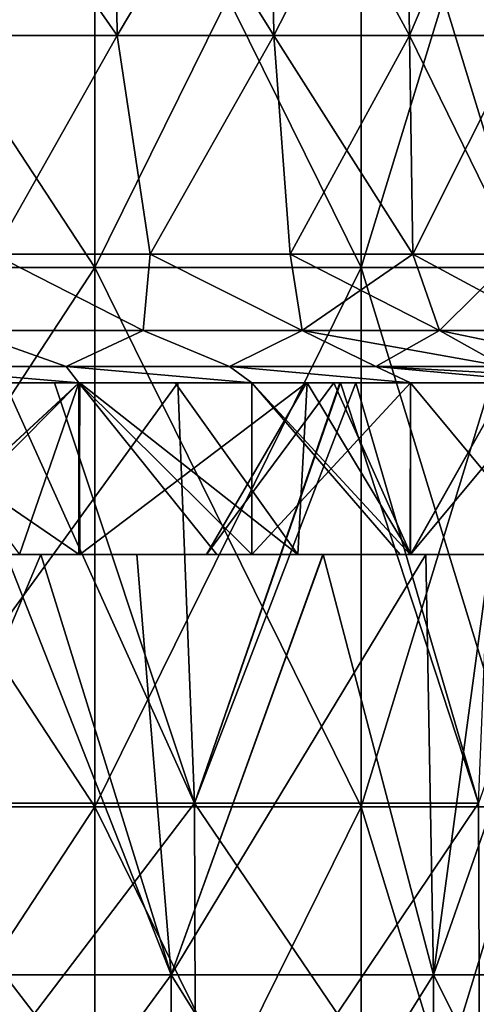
# Model space of a CAD drawing. Extents: x -65 to 803, y -691 to 80.
# Tile 150 of 256: x 29 to 37, y 52 to 69. Entities that reach past the tile are written whole.
import ezdxf

# ---------------------------------------------------------------- set-up
doc = ezdxf.new("R2010")
doc.units = 0
doc.header["$LTSCALE"] = 101.851852
for name, color, linetype in [('403', 7, 'CONTINUOUS'), ('404', 7, 'CONTINUOUS'), ('406', 7, 'CONTINUOUS'), ('407', 7, 'CONTINUOUS'), ('594', 7, 'CONTINUOUS'), ('598', 7, 'CONTINUOUS'), ('604', 7, 'CONTINUOUS'), ('605', 7, 'CONTINUOUS'), ('606', 7, 'CONTINUOUS'), ('607', 7, 'CONTINUOUS'), ('608', 7, 'CONTINUOUS'), ('609', 7, 'CONTINUOUS'), ('610', 7, 'CONTINUOUS'), ('611', 7, 'CONTINUOUS'), ('612', 7, 'CONTINUOUS')]:
    doc.layers.add(name, color=color, linetype=linetype)

msp = doc.modelspace()

# ---------------------------------------------------------------- linework, layer by layer
at = {"layer": '403', "color": 7, "linetype": 'CONTINUOUS'}
for points in [[(30.213, 60, -36.002), (25.068, 60, -39.757), (28.939, 60, -34.46), (30.213, 60, -36.002)], [(26.97, 60, 38.492), (30.225, 60, 35.992), (28.927, 60, 34.47), (26.97, 60, 38.492)], [(30.225, 60, 35.992), (29.548, 60, 33.94), (28.927, 60, 34.47), (30.225, 60, 35.992)], [(31.221, 60, -32.408), (30.213, 60, -36.002), (28.939, 60, -34.46), (31.221, 60, -32.408)], [(29.548, 60, 33.94), (32.441, 60, 34.009), (34.471, 60, 28.926), (29.548, 60, 33.94)], [(32.441, 60, 34.009), (29.548, 60, 33.94), (30.225, 60, 35.992), (32.441, 60, 34.009)], [(34.037, 60, -32.411), (30.213, 60, -36.002), (31.221, 60, -32.408), (34.037, 60, -32.411)], [(34.037, 60, -32.411), (31.221, 60, -32.408), (34.479, 60, -28.917), (34.037, 60, -32.411)], [(32.441, 60, 34.009), (36.008, 60, 30.207), (34.471, 60, 28.926), (32.441, 60, 34.009)], [(36.001, 60, -30.214), (34.037, 60, -32.411), (34.479, 60, -28.917), (36.001, 60, -30.214)], [(36.008, 60, 30.207), (36.269, 60, 26.638), (34.471, 60, 28.926), (36.008, 60, 30.207)], [(37.393, 60, -25.036), (36.001, 60, -30.214), (34.479, 60, -28.917), (37.393, 60, -25.036)], [(39.789, 60, -25.016), (36.001, 60, -30.214), (37.393, 60, -25.036), (39.789, 60, -25.016)], [(38.717, 60, 26.646), (36.269, 60, 26.638), (36.008, 60, 30.207), (38.717, 60, 26.646)], [(36.269, 60, 26.638), (38.717, 60, 26.646), (38.972, 60, 22.499), (36.269, 60, 26.638)]]:
    msp.add_3dface(points, dxfattribs=at)
at = {"layer": '404', "color": 7, "linetype": 'CONTINUOUS'}
for points in [[(25.068, 60, -39.757), (30.213, 60, -36.002), (25.836, 63, -39.262), (25.068, 60, -39.757)], [(25.836, 63, -39.262), (30.213, 60, -36.002), (30.225, 63, -35.992), (25.836, 63, -39.262)], [(30.213, 63, 36.002), (26.97, 60, 38.492), (26.096, 63, 39.089), (30.213, 63, 36.002)], [(30.225, 60, 35.992), (26.97, 60, 38.492), (30.213, 63, 36.002), (30.225, 60, 35.992)], [(30.213, 60, -36.002), (34.037, 60, -32.411), (30.225, 63, -35.992), (30.213, 60, -36.002)], [(34.187, 63, 32.252), (30.225, 60, 35.992), (30.213, 63, 36.002), (34.187, 63, 32.252)], [(30.225, 63, -35.992), (34.037, 60, -32.411), (31.89, 63, -34.526), (30.225, 63, -35.992)], [(32.441, 60, 34.009), (30.225, 60, 35.992), (34.187, 63, 32.252), (32.441, 60, 34.009)], [(31.89, 63, -34.526), (34.037, 60, -32.411), (34.197, 63, -32.243), (31.89, 63, -34.526)], [(36.008, 60, 30.207), (32.441, 60, 34.009), (34.661, 63, 31.743), (36.008, 60, 30.207)], [(34.661, 63, 31.743), (32.441, 60, 34.009), (34.187, 63, 32.252), (34.661, 63, 31.743)], [(34.037, 60, -32.411), (36.001, 60, -30.214), (34.197, 63, -32.243), (34.037, 60, -32.411)], [(34.197, 63, -32.243), (36.001, 60, -30.214), (37.699, 63, -28.068), (34.197, 63, -32.243)], [(37.695, 63, 28.073), (36.008, 60, 30.207), (34.661, 63, 31.743), (37.695, 63, 28.073)], [(36.001, 60, -30.214), (39.789, 60, -25.016), (37.699, 63, -28.068), (36.001, 60, -30.214)], [(38.717, 60, 26.646), (36.008, 60, 30.207), (37.695, 63, 28.073), (38.717, 60, 26.646)]]:
    msp.add_3dface(points, dxfattribs=at)
at = {"layer": '406', "color": 7, "linetype": 'CONTINUOUS'}
for points in [[(25.836, 63, -39.262), (30.225, 63, -35.992), (28.901, 63, -39.786), (25.836, 63, -39.262)], [(30.213, 63, 36.002), (26.096, 63, 39.089), (29.782, 63, 39.131), (30.213, 63, 36.002)], [(29.782, 63, 39.131), (26.096, 63, 39.089), (28.915, 63, 39.776), (29.782, 63, 39.131)], [(30.225, 63, -35.992), (31.89, 63, -34.526), (28.901, 63, -39.786), (30.225, 63, -35.992)], [(28.901, 63, -39.786), (31.89, 63, -34.526), (31.937, 63, -37.393), (28.901, 63, -39.786)], [(34.782, 63, 34.763), (30.213, 63, 36.002), (29.782, 63, 39.131), (34.782, 63, 34.763)], [(34.187, 63, 32.252), (30.213, 63, 36.002), (34.782, 63, 34.763), (34.187, 63, 32.252)], [(31.89, 63, -34.526), (34.197, 63, -32.243), (35.05, 63, -34.493), (31.89, 63, -34.526)], [(31.937, 63, -37.393), (31.89, 63, -34.526), (35.05, 63, -34.493), (31.937, 63, -37.393)], [(34.771, 63, -34.773), (31.937, 63, -37.393), (35.05, 63, -34.493), (34.771, 63, -34.773)], [(34.661, 63, 31.743), (34.187, 63, 32.252), (34.782, 63, 34.763), (34.661, 63, 31.743)], [(34.197, 63, -32.243), (37.699, 63, -28.068), (35.05, 63, -34.493), (34.197, 63, -32.243)], [(37.695, 63, 28.073), (34.661, 63, 31.743), (37.494, 63, 31.819), (37.695, 63, 28.073)], [(37.494, 63, 31.819), (34.661, 63, 31.743), (34.782, 63, 34.763), (37.494, 63, 31.819)], [(37.699, 63, -28.068), (38.366, 63, -27.149), (35.05, 63, -34.493), (37.699, 63, -28.068)], [(35.05, 63, -34.493), (38.366, 63, -27.149), (39.778, 63, -28.912), (35.05, 63, -34.493)]]:
    msp.add_3dface(points, dxfattribs=at)
at = {"layer": '407', "color": 7, "linetype": 'CONTINUOUS'}
for points in [[(28.901, 63, -39.786), (31.937, 63, -37.393), (26.607, 55.653, -41.401), (28.901, 63, -39.786)], [(26.607, 55.653, -41.401), (31.937, 63, -37.393), (32.228, 55.653, -37.193), (26.607, 55.653, -41.401)], [(32.228, 55.653, 37.193), (28.915, 63, 39.776), (26.607, 55.653, 41.401), (32.228, 55.653, 37.193)], [(29.782, 63, 39.131), (28.915, 63, 39.776), (32.228, 55.653, 37.193), (29.782, 63, 39.131)], [(34.782, 63, 34.763), (29.782, 63, 39.131), (32.228, 55.653, 37.193), (34.782, 63, 34.763)], [(31.937, 63, -37.393), (34.771, 63, -34.773), (32.228, 55.653, -37.193), (31.937, 63, -37.393)], [(34.771, 63, -34.773), (35.05, 63, -34.493), (32.228, 55.653, -37.193), (34.771, 63, -34.773)], [(32.228, 55.653, -37.193), (35.05, 63, -34.493), (37.193, 55.653, -32.228), (32.228, 55.653, -37.193)], [(37.193, 55.653, 32.228), (34.782, 63, 34.763), (32.228, 55.653, 37.193), (37.193, 55.653, 32.228)], [(37.494, 63, 31.819), (34.782, 63, 34.763), (37.193, 55.653, 32.228), (37.494, 63, 31.819)], [(35.05, 63, -34.493), (39.778, 63, -28.912), (37.193, 55.653, -32.228), (35.05, 63, -34.493)], [(26.607, 55.653, -41.401), (32.228, 55.653, -37.193), (26.628, 48.298, -41.434), (26.607, 55.653, -41.401)], [(32.228, 55.653, 37.193), (26.607, 55.653, 41.401), (32.253, 48.298, 37.222), (32.228, 55.653, 37.193)], [(32.253, 48.298, 37.222), (26.607, 55.653, 41.401), (26.628, 48.298, 41.434), (32.253, 48.298, 37.222)], [(26.628, 48.298, -41.434), (32.228, 55.653, -37.193), (32.253, 48.298, -37.222), (26.628, 48.298, -41.434)], [(32.228, 55.653, -37.193), (37.193, 55.653, -32.228), (32.253, 48.298, -37.222), (32.228, 55.653, -37.193)], [(37.193, 55.653, 32.228), (32.228, 55.653, 37.193), (37.222, 48.298, 32.253), (37.193, 55.653, 32.228)], [(37.222, 48.298, 32.253), (32.228, 55.653, 37.193), (32.253, 48.298, 37.222), (37.222, 48.298, 32.253)], [(32.253, 48.298, -37.222), (37.193, 55.653, -32.228), (37.222, 48.298, -32.253), (32.253, 48.298, -37.222)]]:
    msp.add_3dface(points, dxfattribs=at)
at = {"layer": '594', "color": 7, "linetype": 'CONTINUOUS'}
for points in [[(31.82, 52.653, -31.82), (28.939, 60, -34.46), (26.45, 52.653, -36.406), (31.82, 52.653, -31.82)], [(28.927, 60, 34.47), (29.548, 60, 33.94), (26.45, 52.653, 36.406), (28.927, 60, 34.47)], [(26.45, 52.653, 36.406), (29.548, 60, 33.94), (31.82, 52.653, 31.82), (26.45, 52.653, 36.406)], [(31.221, 60, -32.408), (28.939, 60, -34.46), (31.82, 52.653, -31.82), (31.221, 60, -32.408)], [(29.548, 60, 33.94), (34.471, 60, 28.926), (31.82, 52.653, 31.82), (29.548, 60, 33.94)], [(34.479, 60, -28.917), (31.221, 60, -32.408), (31.82, 52.653, -31.82), (34.479, 60, -28.917)], [(36.406, 52.653, -26.45), (34.479, 60, -28.917), (31.82, 52.653, -31.82), (36.406, 52.653, -26.45)], [(34.471, 60, 28.926), (36.269, 60, 26.638), (31.82, 52.653, 31.82), (34.471, 60, 28.926)], [(31.82, 52.653, 31.82), (36.269, 60, 26.638), (36.406, 52.653, 26.45), (31.82, 52.653, 31.82)], [(37.393, 60, -25.036), (34.479, 60, -28.917), (36.406, 52.653, -26.45), (37.393, 60, -25.036)], [(36.269, 60, 26.638), (38.972, 60, 22.499), (36.406, 52.653, 26.45), (36.269, 60, 26.638)], [(40.095, 52.653, -20.43), (37.393, 60, -25.036), (36.406, 52.653, -26.45), (40.095, 52.653, -20.43)], [(36.406, 52.653, 26.45), (38.972, 60, 22.499), (40.095, 52.653, 20.43), (36.406, 52.653, 26.45)], [(26.45, 52.653, 36.406), (31.82, 52.653, 31.82), (26.45, 45.298, 36.406), (26.45, 52.653, 36.406)], [(26.45, 45.298, 36.406), (31.82, 52.653, 31.82), (31.82, 45.298, 31.82), (26.45, 45.298, 36.406)], [(31.82, 52.653, -31.82), (26.45, 52.653, -36.406), (31.82, 45.298, -31.82), (31.82, 52.653, -31.82)], [(31.82, 45.298, -31.82), (26.45, 52.653, -36.406), (26.45, 45.298, -36.406), (31.82, 45.298, -31.82)], [(31.82, 52.653, 31.82), (36.406, 52.653, 26.45), (31.82, 45.298, 31.82), (31.82, 52.653, 31.82)], [(31.82, 45.298, 31.82), (36.406, 52.653, 26.45), (36.406, 45.298, 26.45), (31.82, 45.298, 31.82)], [(36.406, 52.653, -26.45), (31.82, 52.653, -31.82), (36.406, 45.298, -26.45), (36.406, 52.653, -26.45)], [(36.406, 45.298, -26.45), (31.82, 52.653, -31.82), (31.82, 45.298, -31.82), (36.406, 45.298, -26.45)], [(36.406, 52.653, 26.45), (40.095, 52.653, 20.43), (36.406, 45.298, 26.45), (36.406, 52.653, 26.45)], [(36.406, 45.298, 26.45), (40.095, 52.653, 20.43), (40.095, 45.298, 20.43), (36.406, 45.298, 26.45)], [(40.095, 52.653, -20.43), (36.406, 52.653, -26.45), (40.095, 45.298, -20.43), (40.095, 52.653, -20.43)], [(40.095, 45.298, -20.43), (36.406, 52.653, -26.45), (36.406, 45.298, -26.45), (40.095, 45.298, -20.43)]]:
    msp.add_3dface(points, dxfattribs=at)
at = {"layer": '598', "linetype": 'CONTINUOUS'}
for points in [[(24.316, 65.017, 30.491), (30.491, 65.017, 24.316), (24.316, 74.441, 30.491), (24.316, 65.017, 30.491)], [(24.316, 74.441, 30.491), (30.491, 65.017, 24.316), (30.491, 74.441, 24.316), (24.316, 74.441, 30.491)], [(30.491, 65.017, -24.316), (24.316, 65.017, -30.491), (30.491, 74.441, -24.316), (30.491, 65.017, -24.316)], [(30.491, 74.441, -24.316), (24.316, 65.017, -30.491), (24.316, 74.441, -30.491), (30.491, 74.441, -24.316)], [(30.491, 65.017, 24.316), (35.138, 65.017, 16.921), (30.491, 74.441, 24.316), (30.491, 65.017, 24.316)], [(30.491, 74.441, 24.316), (35.138, 65.017, 16.921), (35.138, 74.441, 16.921), (30.491, 74.441, 24.316)], [(35.138, 65.017, -16.921), (30.491, 65.017, -24.316), (35.138, 74.441, -16.921), (35.138, 65.017, -16.921)], [(35.138, 74.441, -16.921), (30.491, 65.017, -24.316), (30.491, 74.441, -24.316), (35.138, 74.441, -16.921)], [(35.138, 65.017, 16.921), (38.022, 65.017, 8.678), (35.138, 74.441, 16.921), (35.138, 65.017, 16.921)], [(35.138, 74.441, 16.921), (38.022, 65.017, 8.678), (38.022, 74.441, 8.678), (35.138, 74.441, 16.921)], [(38.022, 65.017, -8.678), (35.138, 65.017, -16.921), (38.022, 74.441, -8.678), (38.022, 65.017, -8.678)], [(38.022, 74.441, -8.678), (35.138, 65.017, -16.921), (35.138, 74.441, -16.921), (38.022, 74.441, -8.678)], [(24.316, 55.593, 30.491), (30.491, 55.593, 24.316), (24.316, 65.017, 30.491), (24.316, 55.593, 30.491)], [(24.316, 65.017, 30.491), (30.491, 55.593, 24.316), (30.491, 65.017, 24.316), (24.316, 65.017, 30.491)], [(30.491, 55.593, -24.316), (24.316, 55.593, -30.491), (30.491, 65.017, -24.316), (30.491, 55.593, -24.316)], [(30.491, 65.017, -24.316), (24.316, 55.593, -30.491), (24.316, 65.017, -30.491), (30.491, 65.017, -24.316)], [(30.491, 55.593, 24.316), (35.138, 55.593, 16.921), (30.491, 65.017, 24.316), (30.491, 55.593, 24.316)], [(30.491, 65.017, 24.316), (35.138, 55.593, 16.921), (35.138, 65.017, 16.921), (30.491, 65.017, 24.316)], [(35.138, 55.593, -16.921), (30.491, 55.593, -24.316), (35.138, 65.017, -16.921), (35.138, 55.593, -16.921)], [(35.138, 65.017, -16.921), (30.491, 55.593, -24.316), (30.491, 65.017, -24.316), (35.138, 65.017, -16.921)], [(35.138, 55.593, 16.921), (38.022, 55.593, 8.678), (35.138, 65.017, 16.921), (35.138, 55.593, 16.921)], [(35.138, 65.017, 16.921), (38.022, 55.593, 8.678), (38.022, 65.017, 8.678), (35.138, 65.017, 16.921)], [(38.022, 55.593, -8.678), (35.138, 55.593, -16.921), (38.022, 65.017, -8.678), (38.022, 55.593, -8.678)], [(38.022, 65.017, -8.678), (35.138, 55.593, -16.921), (35.138, 65.017, -16.921), (38.022, 65.017, -8.678)], [(24.316, 46.169, 30.491), (30.491, 46.169, 24.316), (24.316, 55.593, 30.491), (24.316, 46.169, 30.491)], [(24.316, 55.593, 30.491), (30.491, 46.169, 24.316), (30.491, 55.593, 24.316), (24.316, 55.593, 30.491)], [(30.491, 46.169, -24.316), (24.316, 46.169, -30.491), (30.491, 55.593, -24.316), (30.491, 46.169, -24.316)], [(30.491, 55.593, -24.316), (24.316, 46.169, -30.491), (24.316, 55.593, -30.491), (30.491, 55.593, -24.316)], [(30.491, 46.169, 24.316), (35.138, 46.169, 16.921), (30.491, 55.593, 24.316), (30.491, 46.169, 24.316)], [(30.491, 55.593, 24.316), (35.138, 46.169, 16.921), (35.138, 55.593, 16.921), (30.491, 55.593, 24.316)], [(35.138, 46.169, -16.921), (30.491, 46.169, -24.316), (35.138, 55.593, -16.921), (35.138, 46.169, -16.921)], [(35.138, 55.593, -16.921), (30.491, 46.169, -24.316), (30.491, 55.593, -24.316), (35.138, 55.593, -16.921)], [(35.138, 46.169, 16.921), (38.022, 46.169, 8.678), (35.138, 55.593, 16.921), (35.138, 46.169, 16.921)], [(35.138, 55.593, 16.921), (38.022, 46.169, 8.678), (38.022, 55.593, 8.678), (35.138, 55.593, 16.921)], [(38.022, 46.169, -8.678), (35.138, 46.169, -16.921), (38.022, 55.593, -8.678), (38.022, 46.169, -8.678)], [(38.022, 55.593, -8.678), (35.138, 46.169, -16.921), (35.138, 55.593, -16.921), (38.022, 55.593, -8.678)]]:
    msp.add_3dface(points, dxfattribs=at)
at = {"layer": '604', "color": 7, "linetype": 'CONTINUOUS'}
for points in [[(27.804, 69.067, 30.879), (30.879, 69.067, 27.804), (27.751, 73.553, 30.821), (27.804, 69.067, 30.879)], [(27.751, 73.553, 30.821), (30.879, 69.067, 27.804), (30.821, 73.553, 27.751), (27.751, 73.553, 30.821)], [(30.879, 69.067, 27.804), (33.616, 69.067, 24.423), (30.821, 73.553, 27.751), (30.879, 69.067, 27.804)], [(30.821, 73.553, 27.751), (33.616, 69.067, 24.423), (33.553, 73.553, 24.377), (30.821, 73.553, 27.751)], [(33.616, 69.067, 24.423), (35.985, 69.067, 20.776), (33.553, 73.553, 24.377), (33.616, 69.067, 24.423)], [(33.553, 73.553, 24.377), (35.985, 69.067, 20.776), (35.917, 73.553, 20.737), (33.553, 73.553, 24.377)], [(35.985, 69.067, 20.776), (37.959, 69.067, 16.901), (35.917, 73.553, 20.737), (35.985, 69.067, 20.776)], [(35.917, 73.553, 20.737), (37.959, 69.067, 16.901), (37.888, 73.553, 16.869), (35.917, 73.553, 20.737)], [(37.888, 73.553, -16.869), (35.985, 69.067, -20.776), (35.917, 73.553, -20.737), (37.888, 73.553, -16.869)], [(37.959, 69.067, -16.901), (35.985, 69.067, -20.776), (37.888, 73.553, -16.869), (37.959, 69.067, -16.901)], [(30.879, 69.067, 27.804), (27.804, 69.067, 30.879), (28.72, 65.246, 30.121), (30.879, 69.067, 27.804)], [(31.453, 65.246, 27.254), (30.879, 69.067, 27.804), (28.72, 65.246, 30.121), (31.453, 65.246, 27.254)], [(33.616, 69.067, 24.423), (30.879, 69.067, 27.804), (31.453, 65.246, 27.254), (33.616, 69.067, 24.423)], [(33.901, 65.246, 24.141), (33.616, 69.067, 24.423), (31.453, 65.246, 27.254), (33.901, 65.246, 24.141)], [(35.985, 69.067, 20.776), (33.616, 69.067, 24.423), (36.043, 65.246, 20.809), (35.985, 69.067, 20.776)], [(36.043, 65.246, 20.809), (33.616, 69.067, 24.423), (33.901, 65.246, 24.141), (36.043, 65.246, 20.809)], [(37.959, 69.067, 16.901), (35.985, 69.067, 20.776), (37.857, 65.246, 17.289), (37.959, 69.067, 16.901)], [(37.857, 65.246, 17.289), (35.985, 69.067, 20.776), (36.043, 65.246, 20.809), (37.857, 65.246, 17.289)], [(35.985, 69.067, -20.776), (37.959, 69.067, -16.901), (36.043, 65.246, -20.809), (35.985, 69.067, -20.776)], [(36.043, 65.246, -20.809), (37.959, 69.067, -16.901), (37.857, 65.246, -17.289), (36.043, 65.246, -20.809)]]:
    msp.add_3dface(points, dxfattribs=at)
at = {"layer": '605', "color": 7, "linetype": 'CONTINUOUS'}
for points in [[(30.821, 73.553, -27.751), (27.804, 69.067, -30.879), (27.751, 73.553, -30.821), (30.821, 73.553, -27.751)], [(30.879, 69.067, -27.804), (27.804, 69.067, -30.879), (30.821, 73.553, -27.751), (30.879, 69.067, -27.804)], [(33.553, 73.553, -24.377), (30.879, 69.067, -27.804), (30.821, 73.553, -27.751), (33.553, 73.553, -24.377)], [(33.616, 69.067, -24.423), (30.879, 69.067, -27.804), (33.553, 73.553, -24.377), (33.616, 69.067, -24.423)], [(35.917, 73.553, -20.737), (33.616, 69.067, -24.423), (33.553, 73.553, -24.377), (35.917, 73.553, -20.737)], [(35.917, 73.553, -20.737), (35.985, 69.067, -20.776), (33.616, 69.067, -24.423), (35.917, 73.553, -20.737)], [(30.879, 69.067, -27.804), (28.72, 65.246, -30.121), (27.804, 69.067, -30.879), (30.879, 69.067, -27.804)], [(31.453, 65.246, -27.254), (28.72, 65.246, -30.121), (30.879, 69.067, -27.804), (31.453, 65.246, -27.254)], [(33.616, 69.067, -24.423), (31.453, 65.246, -27.254), (30.879, 69.067, -27.804), (33.616, 69.067, -24.423)], [(33.901, 65.246, -24.141), (31.453, 65.246, -27.254), (33.616, 69.067, -24.423), (33.901, 65.246, -24.141)], [(35.985, 69.067, -20.776), (33.901, 65.246, -24.141), (33.616, 69.067, -24.423), (35.985, 69.067, -20.776)], [(35.985, 69.067, -20.776), (36.043, 65.246, -20.809), (33.901, 65.246, -24.141), (35.985, 69.067, -20.776)]]:
    msp.add_3dface(points, dxfattribs=at)
at = {"layer": '606', "color": 7, "linetype": 'CONTINUOUS'}
for points in [[(28.72, 65.246, -30.121), (31.331, 63.913, -28.21), (28.21, 63.913, -31.331), (28.72, 65.246, -30.121)], [(28.72, 65.246, -30.121), (31.453, 65.246, -27.254), (31.331, 63.913, -28.21), (28.72, 65.246, -30.121)], [(31.453, 65.246, -27.254), (34.108, 63.913, -24.781), (31.331, 63.913, -28.21), (31.453, 65.246, -27.254)], [(31.453, 65.246, -27.254), (33.901, 65.246, -24.141), (34.108, 63.913, -24.781), (31.453, 65.246, -27.254)], [(33.901, 65.246, -24.141), (36.043, 65.246, -20.809), (34.108, 63.913, -24.781), (33.901, 65.246, -24.141)], [(36.043, 65.246, -20.809), (36.511, 63.913, -21.08), (34.108, 63.913, -24.781), (36.043, 65.246, -20.809)], [(29.988, 63.288, -31.451), (26.863, 63.288, -34.159), (28.21, 63.913, -31.331), (29.988, 63.288, -31.451)], [(31.331, 63.913, -28.21), (29.988, 63.288, -31.451), (28.21, 63.913, -31.331), (31.331, 63.913, -28.21)], [(32.842, 63.288, -28.458), (29.988, 63.288, -31.451), (31.331, 63.913, -28.21), (32.842, 63.288, -28.458)], [(34.108, 63.913, -24.781), (32.842, 63.288, -28.458), (31.331, 63.913, -28.21), (34.108, 63.913, -24.781)], [(35.398, 63.288, -25.207), (32.842, 63.288, -28.458), (34.108, 63.913, -24.781), (35.398, 63.288, -25.207)], [(36.511, 63.913, -21.08), (35.398, 63.288, -25.207), (34.108, 63.913, -24.781), (36.511, 63.913, -21.08)], [(37.634, 63.288, -21.728), (35.398, 63.288, -25.207), (36.511, 63.913, -21.08), (37.634, 63.288, -21.728)]]:
    msp.add_3dface(points, dxfattribs=at)
at = {"layer": '607', "color": 7, "linetype": 'CONTINUOUS'}
for points in [[(28.72, 65.246, 30.121), (28.21, 63.913, 31.331), (31.331, 63.913, 28.21), (28.72, 65.246, 30.121)], [(31.453, 65.246, 27.254), (28.72, 65.246, 30.121), (31.331, 63.913, 28.21), (31.453, 65.246, 27.254)], [(31.453, 65.246, 27.254), (31.331, 63.913, 28.21), (34.108, 63.913, 24.781), (31.453, 65.246, 27.254)], [(33.901, 65.246, 24.141), (31.453, 65.246, 27.254), (34.108, 63.913, 24.781), (33.901, 65.246, 24.141)], [(36.043, 65.246, 20.809), (33.901, 65.246, 24.141), (36.511, 63.913, 21.08), (36.043, 65.246, 20.809)], [(33.901, 65.246, 24.141), (34.108, 63.913, 24.781), (36.511, 63.913, 21.08), (33.901, 65.246, 24.141)], [(36.043, 65.246, -20.809), (37.857, 65.246, -17.289), (36.511, 63.913, -21.08), (36.043, 65.246, -20.809)], [(37.857, 65.246, 17.289), (36.043, 65.246, 20.809), (38.515, 63.913, 17.148), (37.857, 65.246, 17.289)], [(36.043, 65.246, 20.809), (36.511, 63.913, 21.08), (38.515, 63.913, 17.148), (36.043, 65.246, 20.809)], [(36.511, 63.913, -21.08), (37.857, 65.246, -17.289), (38.515, 63.913, -17.148), (36.511, 63.913, -21.08)], [(29.988, 63.288, 31.451), (28.21, 63.913, 31.331), (26.863, 63.288, 34.159), (29.988, 63.288, 31.451)], [(31.331, 63.913, 28.21), (28.21, 63.913, 31.331), (29.988, 63.288, 31.451), (31.331, 63.913, 28.21)], [(32.842, 63.288, 28.458), (31.331, 63.913, 28.21), (29.988, 63.288, 31.451), (32.842, 63.288, 28.458)], [(34.108, 63.913, 24.781), (31.331, 63.913, 28.21), (32.842, 63.288, 28.458), (34.108, 63.913, 24.781)], [(35.398, 63.288, 25.207), (34.108, 63.913, 24.781), (32.842, 63.288, 28.458), (35.398, 63.288, 25.207)], [(36.511, 63.913, 21.08), (34.108, 63.913, 24.781), (37.634, 63.288, 21.728), (36.511, 63.913, 21.08)], [(37.634, 63.288, 21.728), (34.108, 63.913, 24.781), (35.398, 63.288, 25.207), (37.634, 63.288, 21.728)], [(37.634, 63.288, -21.728), (36.511, 63.913, -21.08), (38.515, 63.913, -17.148), (37.634, 63.288, -21.728)], [(38.515, 63.913, 17.148), (36.511, 63.913, 21.08), (39.529, 63.288, 18.052), (38.515, 63.913, 17.148)], [(39.529, 63.288, 18.052), (36.511, 63.913, 21.08), (37.634, 63.288, 21.728), (39.529, 63.288, 18.052)]]:
    msp.add_3dface(points, dxfattribs=at)
at = {"layer": '608', "color": 7, "linetype": 'CONTINUOUS'}
for points in [[(29.988, 63.288, 31.451), (26.863, 63.288, 34.159), (30.211, 63, 36.004), (29.988, 63.288, 31.451)], [(30.211, 63, 36.004), (26.863, 63.288, 34.159), (26.958, 63, 38.5), (30.211, 63, 36.004)], [(32.842, 63.288, 28.458), (29.988, 63.288, 31.451), (33.234, 63, 33.234), (32.842, 63.288, 28.458)], [(33.234, 63, 33.234), (29.988, 63.288, 31.451), (30.211, 63, 36.004), (33.234, 63, 33.234)], [(35.398, 63.288, 25.207), (32.842, 63.288, 28.458), (36.004, 63, 30.211), (35.398, 63.288, 25.207)], [(36.004, 63, 30.211), (32.842, 63.288, 28.458), (33.234, 63, 33.234), (36.004, 63, 30.211)], [(37.634, 63.288, 21.728), (35.398, 63.288, 25.207), (40.703, 63, 23.5), (37.634, 63.288, 21.728)], [(40.703, 63, 23.5), (35.398, 63.288, 25.207), (38.5, 63, 26.958), (40.703, 63, 23.5)], [(38.5, 63, 26.958), (35.398, 63.288, 25.207), (36.004, 63, 30.211), (38.5, 63, 26.958)]]:
    msp.add_3dface(points, dxfattribs=at)
at = {"layer": '609', "color": 7, "linetype": 'CONTINUOUS'}
for points in [[(26.863, 63.288, -34.159), (29.988, 63.288, -31.451), (30.211, 63, -36.004), (26.863, 63.288, -34.159)], [(26.958, 63, -38.5), (26.863, 63.288, -34.159), (30.211, 63, -36.004), (26.958, 63, -38.5)], [(29.988, 63.288, -31.451), (32.842, 63.288, -28.458), (33.234, 63, -33.234), (29.988, 63.288, -31.451)], [(30.211, 63, -36.004), (29.988, 63.288, -31.451), (33.234, 63, -33.234), (30.211, 63, -36.004)], [(32.842, 63.288, -28.458), (35.398, 63.288, -25.207), (36.004, 63, -30.211), (32.842, 63.288, -28.458)], [(33.234, 63, -33.234), (32.842, 63.288, -28.458), (36.004, 63, -30.211), (33.234, 63, -33.234)], [(35.398, 63.288, -25.207), (37.634, 63.288, -21.728), (38.5, 63, -26.958), (35.398, 63.288, -25.207)], [(36.004, 63, -30.211), (35.398, 63.288, -25.207), (38.5, 63, -26.958), (36.004, 63, -30.211)]]:
    msp.add_3dface(points, dxfattribs=at)
at = {"layer": '610', "color": 7, "linetype": 'CONTINUOUS'}
for points in [[(26.958, 63, -38.5), (30.211, 63, -36.004), (26.964, 60, -38.496), (26.958, 63, -38.5)], [(26.964, 60, -38.496), (30.211, 63, -36.004), (27.239, 60, -38.302), (26.964, 60, -38.496)], [(27.239, 60, -38.302), (30.211, 63, -36.004), (30.21, 60, -36.005), (27.239, 60, -38.302)], [(30.21, 60, -36.005), (30.211, 63, -36.004), (33.234, 60, -33.233), (30.21, 60, -36.005)], [(30.211, 63, -36.004), (33.234, 63, -33.234), (33.234, 60, -33.233), (30.211, 63, -36.004)], [(33.234, 63, -33.234), (36.004, 63, -30.211), (33.234, 60, -33.233), (33.234, 63, -33.234)], [(33.234, 60, -33.233), (36.004, 63, -30.211), (36.005, 60, -30.21), (33.234, 60, -33.233)], [(36.004, 63, -30.211), (38.5, 63, -26.958), (36.005, 60, -30.21), (36.004, 63, -30.211)], [(36.005, 60, -30.21), (38.5, 63, -26.958), (38.5, 60, -26.958), (36.005, 60, -30.21)]]:
    msp.add_3dface(points, dxfattribs=at)
at = {"layer": '611', "color": 7, "linetype": 'CONTINUOUS'}
for points in [[(30.211, 63, 36.004), (26.958, 63, 38.5), (29.175, 60, 36.848), (30.211, 63, 36.004)], [(30.214, 60, 36.001), (30.211, 63, 36.004), (29.175, 60, 36.848), (30.214, 60, 36.001)], [(33.234, 63, 33.234), (30.211, 63, 36.004), (33.233, 60, 33.235), (33.234, 63, 33.234)], [(33.233, 60, 33.235), (30.211, 63, 36.004), (32.618, 60, 33.839), (33.233, 60, 33.235)], [(32.618, 60, 33.839), (30.211, 63, 36.004), (30.214, 60, 36.001), (32.618, 60, 33.839)], [(35.823, 60, 30.425), (33.234, 63, 33.234), (33.233, 60, 33.235), (35.823, 60, 30.425)], [(36.004, 63, 30.211), (33.234, 63, 33.234), (35.999, 60, 30.217), (36.004, 63, 30.211)], [(35.999, 60, 30.217), (33.234, 63, 33.234), (35.823, 60, 30.425), (35.999, 60, 30.217)], [(38.493, 60, 26.968), (36.004, 63, 30.211), (35.999, 60, 30.217), (38.493, 60, 26.968)], [(38.5, 63, 26.958), (36.004, 63, 30.211), (38.493, 60, 26.968), (38.5, 63, 26.958)]]:
    msp.add_3dface(points, dxfattribs=at)
at = {"layer": '612', "color": 7, "linetype": 'CONTINUOUS'}
for points in [[(27.239, 60, -38.302), (29.402, 60, -34.53), (23.67, 60, -35.485), (27.239, 60, -38.302)], [(23.67, 60, -35.485), (29.402, 60, -34.53), (25.77, 60, -31.849), (23.67, 60, -35.485)], [(26.965, 60, 15.089), (29.178, 60, 18.921), (23.915, 60, 18.778), (26.965, 60, 15.089)], [(23.915, 60, 18.778), (29.178, 60, 18.921), (26.085, 60, 22.538), (23.915, 60, 18.778)], [(28.144, 60, -18.764), (30.321, 60, -14.992), (24.267, 60, -16.505), (28.144, 60, -18.764)], [(24.267, 60, -16.505), (30.321, 60, -14.992), (26.427, 60, -12.763), (24.267, 60, -16.505)], [(28.256, 60, 26.297), (30.427, 60, 30.057), (24.725, 60, 29.154), (28.256, 60, 26.297)], [(24.725, 60, 29.154), (30.427, 60, 30.057), (26.937, 60, 32.986), (24.725, 60, 29.154)], [(27.611, 60, 7.234), (29.841, 60, 11.096), (24.753, 60, 11.256), (27.611, 60, 7.234)], [(24.753, 60, 11.256), (29.841, 60, 11.096), (26.965, 60, 15.089), (24.753, 60, 11.256)], [(28.109, 60, -0.877), (30.325, 60, 2.961), (25.381, 60, 3.371), (28.109, 60, -0.877)], [(25.381, 60, 3.371), (30.325, 60, 2.961), (27.611, 60, 7.234), (25.381, 60, 3.371)], [(29.402, 60, -34.53), (31.574, 60, -30.769), (25.77, 60, -31.849), (29.402, 60, -34.53)], [(25.77, 60, -31.849), (31.574, 60, -30.769), (27.869, 60, -28.212), (25.77, 60, -31.849)], [(28.588, 60, -9.021), (30.748, 60, -5.279), (25.893, 60, -4.715), (28.588, 60, -9.021)], [(25.893, 60, -4.715), (30.748, 60, -5.279), (28.109, 60, -0.877), (25.893, 60, -4.715)], [(27.869, 60, -28.212), (29.969, 60, -24.575), (25.966, 60, -22.535), (27.869, 60, -28.212)], [(25.966, 60, -22.535), (29.969, 60, -24.575), (28.144, 60, -18.764), (25.966, 60, -22.535)], [(29.178, 60, 18.921), (31.39, 60, 22.753), (26.085, 60, 22.538), (29.178, 60, 18.921)], [(26.085, 60, 22.538), (31.39, 60, 22.753), (28.256, 60, 26.297), (26.085, 60, 22.538)], [(26.427, 60, -12.763), (30.321, 60, -14.992), (28.588, 60, -9.021), (26.427, 60, -12.763)], [(32.618, 60, 33.839), (30.214, 60, 36.001), (26.937, 60, 32.986), (32.618, 60, 33.839)], [(30.427, 60, 30.057), (32.618, 60, 33.839), (26.937, 60, 32.986), (30.427, 60, 30.057)], [(30.214, 60, 36.001), (29.175, 60, 36.848), (26.937, 60, 32.986), (30.214, 60, 36.001)], [(29.841, 60, 11.096), (32.071, 60, 14.959), (26.965, 60, 15.089), (29.841, 60, 11.096)], [(26.965, 60, 15.089), (32.071, 60, 14.959), (29.178, 60, 18.921), (26.965, 60, 15.089)], [(27.239, 60, -38.302), (30.21, 60, -36.005), (29.402, 60, -34.53), (27.239, 60, -38.302)], [(30.325, 60, 2.961), (32.541, 60, 6.8), (27.611, 60, 7.234), (30.325, 60, 2.961)], [(27.611, 60, 7.234), (32.541, 60, 6.8), (29.841, 60, 11.096), (27.611, 60, 7.234)], [(31.574, 60, -30.769), (33.746, 60, -27.007), (27.869, 60, -28.212), (31.574, 60, -30.769)], [(27.869, 60, -28.212), (33.746, 60, -27.007), (29.969, 60, -24.575), (27.869, 60, -28.212)], [(30.748, 60, -5.279), (32.909, 60, -1.537), (28.109, 60, -0.877), (30.748, 60, -5.279)], [(28.109, 60, -0.877), (32.909, 60, -1.537), (30.325, 60, 2.961), (28.109, 60, -0.877)], [(29.969, 60, -24.575), (32.069, 60, -20.939), (28.144, 60, -18.764), (29.969, 60, -24.575)], [(32.069, 60, -20.939), (34.168, 60, -17.302), (28.144, 60, -18.764), (32.069, 60, -20.939)], [(28.144, 60, -18.764), (34.168, 60, -17.302), (30.321, 60, -14.992), (28.144, 60, -18.764)], [(31.39, 60, 22.753), (33.603, 60, 26.585), (28.256, 60, 26.297), (31.39, 60, 22.753)], [(28.256, 60, 26.297), (33.603, 60, 26.585), (30.427, 60, 30.057), (28.256, 60, 26.297)], [(30.321, 60, -14.992), (32.499, 60, -11.22), (28.588, 60, -9.021), (30.321, 60, -14.992)], [(28.588, 60, -9.021), (32.499, 60, -11.22), (30.748, 60, -5.279), (28.588, 60, -9.021)], [(32.071, 60, 14.959), (34.301, 60, 18.822), (29.178, 60, 18.921), (32.071, 60, 14.959)], [(29.178, 60, 18.921), (34.301, 60, 18.822), (31.39, 60, 22.753), (29.178, 60, 18.921)], [(30.21, 60, -36.005), (33.234, 60, -33.233), (29.402, 60, -34.53), (30.21, 60, -36.005)], [(29.402, 60, -34.53), (33.234, 60, -33.233), (31.574, 60, -30.769), (29.402, 60, -34.53)], [(32.541, 60, 6.8), (34.757, 60, 10.638), (29.841, 60, 11.096), (32.541, 60, 6.8)], [(29.841, 60, 11.096), (34.757, 60, 10.638), (32.071, 60, 14.959), (29.841, 60, 11.096)], [(33.746, 60, -27.007), (35.917, 60, -23.246), (29.969, 60, -24.575), (33.746, 60, -27.007)], [(29.969, 60, -24.575), (35.917, 60, -23.246), (32.069, 60, -20.939), (29.969, 60, -24.575)], [(34.168, 60, -17.302), (36.268, 60, -13.665), (30.321, 60, -14.992), (34.168, 60, -17.302)], [(30.321, 60, -14.992), (36.268, 60, -13.665), (32.499, 60, -11.22), (30.321, 60, -14.992)], [(32.909, 60, -1.537), (35.069, 60, 2.205), (30.325, 60, 2.961), (32.909, 60, -1.537)], [(30.325, 60, 2.961), (35.069, 60, 2.205), (32.541, 60, 6.8), (30.325, 60, 2.961)], [(35.823, 60, 30.425), (33.233, 60, 33.235), (30.427, 60, 30.057), (35.823, 60, 30.425)], [(33.603, 60, 26.585), (35.823, 60, 30.425), (30.427, 60, 30.057), (33.603, 60, 26.585)], [(33.233, 60, 33.235), (32.618, 60, 33.839), (30.427, 60, 30.057), (33.233, 60, 33.235)], [(32.499, 60, -11.22), (34.677, 60, -7.449), (30.748, 60, -5.279), (32.499, 60, -11.22)], [(30.748, 60, -5.279), (34.677, 60, -7.449), (32.909, 60, -1.537), (30.748, 60, -5.279)], [(34.301, 60, 18.822), (36.531, 60, 22.684), (31.39, 60, 22.753), (34.301, 60, 18.822)], [(31.39, 60, 22.753), (36.531, 60, 22.684), (33.603, 60, 26.585), (31.39, 60, 22.753)], [(33.234, 60, -33.233), (36.005, 60, -30.21), (31.574, 60, -30.769), (33.234, 60, -33.233)], [(31.574, 60, -30.769), (36.005, 60, -30.21), (33.746, 60, -27.007), (31.574, 60, -30.769)], [(35.917, 60, -23.246), (38.089, 60, -19.484), (32.069, 60, -20.939), (35.917, 60, -23.246)], [(32.069, 60, -20.939), (38.089, 60, -19.484), (34.168, 60, -17.302), (32.069, 60, -20.939)], [(34.757, 60, 10.638), (36.973, 60, 14.476), (32.071, 60, 14.959), (34.757, 60, 10.638)], [(32.071, 60, 14.959), (36.973, 60, 14.476), (34.301, 60, 18.822), (32.071, 60, 14.959)], [(36.268, 60, -13.665), (38.368, 60, -10.029), (32.499, 60, -11.22), (36.268, 60, -13.665)], [(32.499, 60, -11.22), (38.368, 60, -10.029), (34.677, 60, -7.449), (32.499, 60, -11.22)], [(35.069, 60, 2.205), (37.23, 60, 5.947), (32.541, 60, 6.8), (35.069, 60, 2.205)], [(32.541, 60, 6.8), (37.23, 60, 5.947), (34.757, 60, 10.638), (32.541, 60, 6.8)], [(34.677, 60, -7.449), (36.854, 60, -3.677), (32.909, 60, -1.537), (34.677, 60, -7.449)], [(32.909, 60, -1.537), (36.854, 60, -3.677), (35.069, 60, 2.205), (32.909, 60, -1.537)], [(38.778, 60, 26.557), (38.493, 60, 26.968), (33.603, 60, 26.585), (38.778, 60, 26.557)], [(36.531, 60, 22.684), (38.778, 60, 26.557), (33.603, 60, 26.585), (36.531, 60, 22.684)], [(38.493, 60, 26.968), (35.999, 60, 30.217), (33.603, 60, 26.585), (38.493, 60, 26.968)], [(35.999, 60, 30.217), (35.823, 60, 30.425), (33.603, 60, 26.585), (35.999, 60, 30.217)], [(36.005, 60, -30.21), (38.5, 60, -26.958), (33.746, 60, -27.007), (36.005, 60, -30.21)], [(33.746, 60, -27.007), (38.5, 60, -26.958), (35.917, 60, -23.246), (33.746, 60, -27.007)], [(34.168, 60, -17.302), (38.089, 60, -19.484), (36.268, 60, -13.665), (34.168, 60, -17.302)], [(36.973, 60, 14.476), (39.189, 60, 18.314), (34.301, 60, 18.822), (36.973, 60, 14.476)], [(34.301, 60, 18.822), (39.189, 60, 18.314), (36.531, 60, 22.684), (34.301, 60, 18.822)], [(38.368, 60, -10.029), (40.467, 60, -6.392), (34.677, 60, -7.449), (38.368, 60, -10.029)], [(34.677, 60, -7.449), (40.467, 60, -6.392), (36.854, 60, -3.677), (34.677, 60, -7.449)], [(37.23, 60, 5.947), (39.39, 60, 9.689), (34.757, 60, 10.638), (37.23, 60, 5.947)], [(34.757, 60, 10.638), (39.39, 60, 9.689), (36.973, 60, 14.476), (34.757, 60, 10.638)], [(36.854, 60, -3.677), (39.032, 60, 0.095), (35.069, 60, 2.205), (36.854, 60, -3.677)], [(35.069, 60, 2.205), (39.032, 60, 0.095), (37.23, 60, 5.947), (35.069, 60, 2.205)], [(38.5, 60, -26.958), (40.703, 60, -23.5), (35.917, 60, -23.246), (38.5, 60, -26.958)], [(35.917, 60, -23.246), (40.703, 60, -23.5), (38.089, 60, -19.484), (35.917, 60, -23.246)], [(38.089, 60, -19.484), (40.261, 60, -15.723), (36.268, 60, -13.665), (38.089, 60, -19.484)], [(36.268, 60, -13.665), (40.261, 60, -15.723), (38.368, 60, -10.029), (36.268, 60, -13.665)], [(41.441, 60, 22.172), (40.697, 60, 23.51), (36.531, 60, 22.684), (41.441, 60, 22.172)], [(39.189, 60, 18.314), (41.441, 60, 22.172), (36.531, 60, 22.684), (39.189, 60, 18.314)], [(40.697, 60, 23.51), (38.778, 60, 26.557), (36.531, 60, 22.684), (40.697, 60, 23.51)], [(40.467, 60, -6.392), (42.567, 60, -2.755), (36.854, 60, -3.677), (40.467, 60, -6.392)], [(36.854, 60, -3.677), (42.567, 60, -2.755), (39.032, 60, 0.095), (36.854, 60, -3.677)], [(39.39, 60, 9.689), (41.551, 60, 13.431), (36.973, 60, 14.476), (39.39, 60, 9.689)], [(36.973, 60, 14.476), (41.551, 60, 13.431), (39.189, 60, 18.314), (36.973, 60, 14.476)]]:
    msp.add_3dface(points, dxfattribs=at)

doc.saveas('drawing.dxf')
